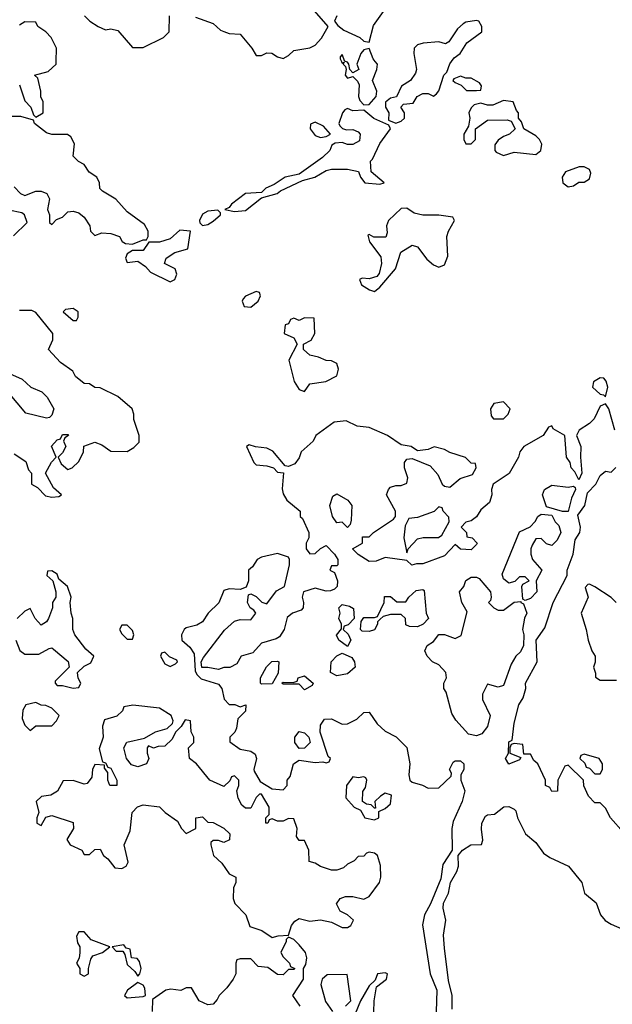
# Model space of a CAD drawing. Header units: inches. Extents: x 2701323 to 2964515, y 494916 to 722124.
# Tile 79 of 256: x 2763071 to 2765275, y 646497 to 650156. Entities that reach past the tile are written whole.
import ezdxf

# ---------------------------------------------------------------- set-up
doc = ezdxf.new("R2010")
doc.units = ezdxf.units.IN
doc.header["$MEASUREMENT"] = 0
doc.layers.add('C7664', color=7, linetype='Continuous')
doc.layers.add('C7665', color=7, linetype='Continuous')

msp = doc.modelspace()

# ---------------------------------------------------------------- linework, layer by layer
at = {"layer": 'C7664', "color": 2, "elevation": 2}
for points in [[(2763070, 649914), (2763090, 649854), (2763112, 649830), (2763122, 649802), (2763130, 649794), (2763158, 649810), (2763158, 649850), (2763148.9, 649868.9), (2763148.7, 649890), (2763138, 649938), (2763126, 649950), (2763176.4, 649963.6), (2763206, 649990), (2763206.3, 650000)], [(2764267, 650000), (2764270, 649994), (2764278, 649998), (2764274, 649990), (2764282, 649982), (2764284.7, 649970), (2764281, 649950), (2764290, 649938), (2764310, 649944.7), (2764327.5, 649927.5), (2764333.4, 649913.4), (2764330.7, 649870), (2764335.9, 649855.9), (2764350, 649838.8), (2764370, 649841), (2764396, 649870), (2764399.3, 649890), (2764382.7, 649930), (2764399, 649970), (2764401.2, 649990), (2764393.2, 650000)], [(2764328.2, 650000), (2764324.7, 649990), (2764332, 649970), (2764310, 649958), (2764298, 649970), (2764295.3, 649990), (2764290, 649998), (2764282, 650000)], [(2764541.4, 650000), (2764546.8, 649970), (2764542.8, 649957.2), (2764524.7, 649930), (2764490.9, 649909.1), (2764471.6, 649868.4), (2764450, 649864), (2764431, 649849), (2764430.8, 649830), (2764444, 649810), (2764442.8, 649782.8), (2764470, 649770.8), (2764490, 649778), (2764502, 649790), (2764502, 649810), (2764488.7, 649830), (2764498, 649842), (2764534, 649846), (2764549.4, 649870.6), (2764570, 649881), (2764590, 649881), (2764610, 649872), (2764620.4, 649879.6), (2764629, 649891), (2764648.7, 649950), (2764659.3, 649960.7), (2764670, 649991.3), (2764676.5, 650000)], [(2763050, 649534), (2763074, 649510), (2763090, 649502), (2763130, 649518), (2763150, 649518), (2763172, 649510), (2763182, 649490), (2763174, 649450), (2763182, 649430), (2763182, 649402), (2763190, 649394), (2763207.3, 649412.7), (2763230, 649422), (2763250, 649442), (2763270, 649444.7), (2763290, 649438), (2763310, 649422), (2763332, 649390), (2763334, 649370), (2763350, 649354), (2763376.4, 649363.6), (2763410, 649361), (2763442, 649350), (2763451.6, 649331.6), (2763463.6, 649323.6), (2763490, 649322), (2763530, 649338), (2763542, 649338), (2763548, 649350), (2763548, 649370), (2763534.6, 649394.6), (2763470, 649442), (2763428.4, 649488.4), (2763378, 649518), (2763368.4, 649528.4), (2763368, 649550), (2763358, 649570), (2763328.9, 649588.9), (2763310, 649618), (2763288.9, 649628.9), (2763269, 649649), (2763274, 649694), (2763260.4, 649720.4), (2763248.4, 649728.4), (2763190, 649728.7), (2763170, 649735.3), (2763126, 649770), (2763122, 649782), (2763075.3, 649795.3), (2763036.4, 649796.4)], [(2763048, 649352), (2763098, 649402), (2763088, 649430), (2763078, 649438), (2763030, 649448)], [(2763050, 648542), (2763094, 648514), (2763103.6, 648483.6), (2763114, 648470), (2763114, 648430), (2763136.9, 648416.9), (2763166.4, 648386.4), (2763190, 648382), (2763216.4, 648383.6), (2763226, 648390), (2763196.4, 648416.4), (2763166, 648470), (2763188.4, 648511.6), (2763206, 648530), (2763188.9, 648571.1), (2763210, 648594), (2763222, 648598), (2763230, 648614), (2763250, 648614), (2763252, 648610), (2763238, 648602), (2763234, 648590), (2763242, 648570), (2763230, 648546), (2763214, 648530), (2763225.4, 648505.4), (2763250, 648484.7), (2763266, 648490), (2763290, 648514), (2763308, 648550), (2763309, 648571), (2763350, 648586), (2763376, 648576), (2763410, 648552), (2763470, 648551.3), (2763494.6, 648565.4), (2763514.6, 648585.4), (2763515.3, 648610), (2763495.3, 648670), (2763495.3, 648690), (2763488.7, 648710), (2763435.5, 648755.5), (2763370, 648788), (2763350, 648788.7), (2763330, 648802), (2763310, 648804), (2763278, 648830), (2763268, 648850), (2763222, 648882), (2763178, 648930), (2763193.6, 648966.4), (2763194, 648990), (2763130, 649068), (2763115.3, 649075.3), (2763070, 649075.3)], [(2763010, 648851), (2763079.8, 648819.8), (2763112, 648790), (2763153.4, 648773.4), (2763172.7, 648752.7), (2763198, 648710), (2763190, 648686), (2763182, 648678), (2763170, 648675.3), (2763093.2, 648693.2), (2763028.7, 648770)], [(2765284, 648630), (2765262, 648710), (2765250, 648728), (2765230, 648719), (2765207.1, 648672.9), (2765190, 648655.3), (2765152, 648630), (2765142, 648610), (2765158, 648570), (2765156, 648530), (2765162, 648470), (2765150, 648446), (2765135.3, 648475.3), (2765122, 648490), (2765118, 648510), (2765104, 648530), (2765098, 648610), (2765055.3, 648635.3), (2765050, 648646), (2765038, 648642), (2765018, 648610), (2764946, 648570), (2764931, 648550), (2764926, 648530), (2764890.6, 648469.4), (2764831.3, 648430), (2764826, 648410), (2764826.8, 648390), (2764818, 648362), (2764785.8, 648334.2), (2764770, 648308.7), (2764750, 648294), (2764730, 648288), (2764712, 648270), (2764732, 648250), (2764734, 648234), (2764754, 648230), (2764772, 648210), (2764770, 648206), (2764750, 648186), (2764710, 648188), (2764690, 648206), (2764650, 648164), (2764570, 648133.2), (2764546, 648134), (2764529, 648129), (2764510, 648146), (2764430, 648157.2), (2764396.9, 648143.1), (2764370, 648142), (2764328.9, 648168.9), (2764308, 648190), (2764346, 648210), (2764346, 648234), (2764370, 648234), (2764386, 648250), (2764460.4, 648299.6), (2764468, 648310), (2764468.7, 648330), (2764435.3, 648390), (2764442, 648410), (2764450, 648418), (2764470, 648424.7), (2764490, 648424.7), (2764510, 648434), (2764513.6, 648453.6), (2764502, 648490), (2764502, 648510), (2764510, 648522), (2764530, 648524.7), (2764597.3, 648497.3), (2764625.4, 648465.4), (2764642, 648430), (2764650, 648422), (2764670, 648418), (2764709.1, 648450.9), (2764754.6, 648465.4), (2764768, 648490), (2764766, 648506), (2764750, 648508), (2764728.9, 648528.9), (2764670, 648548), (2764650, 648559), (2764611.6, 648568.4), (2764590, 648559), (2764550, 648554), (2764526, 648570), (2764490, 648575.3), (2764438, 648610), (2764370, 648640.9), (2764325.6, 648645.6), (2764284.7, 648664.7), (2764239.8, 648660.2), (2764172, 648610), (2764162, 648590), (2764118, 648550), (2764110, 648528), (2764094.4, 648505.6), (2764070, 648495.3), (2764058, 648498), (2764012.7, 648552.7), (2763990, 648564), (2763948, 648568), (2763923.6, 648576.4), (2763914, 648570), (2763942, 648510), (2763950, 648502), (2763990, 648498), (2764014, 648490), (2764030, 648474), (2764052, 648472), (2764047.3, 648412.7), (2764050, 648394), (2764064.7, 648370), (2764114, 648330), (2764114, 648310), (2764122, 648302), (2764146, 648250), (2764146, 648230), (2764136, 648210), (2764136, 648190), (2764150, 648171.3), (2764170, 648172), (2764189.1, 648190.9), (2764210, 648202), (2764242, 648170), (2764254, 648150), (2764254, 648130), (2764250, 648126), (2764230, 648126), (2764224.7, 648110), (2764242, 648102), (2764252, 648070), (2764251.3, 648050), (2764241, 648039), (2764226.8, 648033.2), (2764210, 648032.7), (2764170, 648042.7), (2764126, 648030), (2764120.7, 648010), (2764126, 647990), (2764124.7, 647970), (2764118, 647962), (2764084.7, 647950), (2764065.8, 647934.2), (2764054.8, 647890), (2764037.1, 647862.9), (2764024.9, 647855.1), (2763970, 647839), (2763937.3, 647802.7), (2763894, 647790), (2763878, 647762), (2763851.6, 647748.4), (2763830, 647748.7), (2763810, 647741.2), (2763770, 647749), (2763748.4, 647748.4), (2763746, 647770), (2763754.6, 647785.4), (2763832.5, 647887.5), (2763870, 647921), (2763890, 647926.8), (2763930, 647926), (2763948.7, 647950), (2763942, 647962), (2763928, 647970), (2763918, 647990), (2763922, 648018), (2763930, 648022), (2763950, 648012), (2763971.1, 647991.1), (2763990, 647984.7), (2764026.3, 648033.7), (2764055.3, 648050), (2764074, 648130), (2764074.5, 648150), (2764070, 648159), (2764030, 648172.7), (2763970, 648158), (2763954, 648150), (2763936.9, 648123.1), (2763922, 648110), (2763922, 648070), (2763912.7, 648047.3), (2763890, 648038), (2763850, 648041.2), (2763830, 648034), (2763810.7, 647989.3), (2763771.3, 647950), (2763750, 647918), (2763730, 647906), (2763690, 647895.3), (2763682, 647890), (2763672, 647870), (2763674, 647850), (2763703.6, 647823.6), (2763719.6, 647799.6), (2763723.6, 647736.4), (2763730, 647722), (2763746, 647706), (2763810, 647686.8), (2763822, 647670), (2763830.8, 647630.8), (2763850, 647611.3), (2763871.1, 647611.1), (2763890, 647602), (2763912, 647610), (2763910, 647586), (2763882, 647558), (2763876.9, 647523.1), (2763871.3, 647508.7), (2763852, 647490), (2763852.7, 647472.7), (2763890, 647444.7), (2763930, 647438), (2763946, 647426), (2763951, 647410), (2763941, 647370), (2763942.8, 647362.8), (2763964.7, 647324.7), (2764010, 647298), (2764050, 647294), (2764066, 647310), (2764066, 647330), (2764076.4, 647343.6), (2764088.7, 647390), (2764110, 647404.7), (2764170, 647396), (2764198, 647398), (2764210, 647394), (2764222, 647398), (2764226, 647410), (2764218, 647418), (2764188.7, 647508.7), (2764190, 647534), (2764204, 647556), (2764230, 647558), (2764270, 647538), (2764290, 647538.8), (2764324.1, 647555.9), (2764350, 647581), (2764370, 647582), (2764399.6, 647539.6), (2764430, 647512), (2764471.3, 647491.3), (2764510.7, 647450.7), (2764522, 647390), (2764518, 647350), (2764522, 647330), (2764530, 647322), (2764568.4, 647311.6), (2764590, 647300.7), (2764630, 647301), (2764675.3, 647344.7), (2764676.4, 647356.4), (2764668.7, 647370), (2764683.1, 647396.9), (2764690, 647402), (2764710, 647402), (2764722, 647390), (2764722, 647370), (2764711.3, 647350), (2764711.3, 647330), (2764726, 647290), (2764716.3, 647250), (2764683.4, 647176.6), (2764678, 647150), (2764678.8, 647070), (2764644.1, 647015.9), (2764637.1, 646962.9), (2764598, 646870), (2764576.4, 646830), (2764568.3, 646791.7), (2764597.1, 646610), (2764621.6, 646550), (2764618, 646430)], [(2765316, 647136), (2765268, 647190), (2765250, 647226), (2765230, 647246), (2765210, 647246), (2765186, 647270), (2765168.9, 647308.9), (2765168, 647330), (2765110, 647386), (2765098, 647382), (2765072, 647330), (2765071.3, 647288.7), (2765050, 647288), (2765042, 647302), (2765026, 647310), (2765026, 647330), (2764998, 647390), (2764983.1, 647403.1), (2764970, 647426), (2764946, 647426), (2764942, 647462), (2764910, 647466), (2764898, 647462), (2764894, 647450), (2764894, 647430), (2764934, 647414), (2764930, 647406), (2764890, 647389), (2764878, 647410), (2764888.7, 647430), (2764890, 647472), (2764902, 647478), (2764910, 647542), (2764927, 647610), (2764943.7, 647636.3), (2764952.7, 647670), (2764952.3, 647690), (2764995.1, 647770), (2764992, 647850), (2765023.8, 647896.2), (2765054.5, 647990), (2765106.6, 648090), (2765106.6, 648110), (2765129.5, 648170), (2765136.6, 648223.4), (2765154, 648250), (2765156, 648270), (2765146, 648314), (2765172.3, 648350), (2765182.5, 648397.5), (2765214, 648430), (2765230, 648462), (2765250, 648478), (2765270, 648474), (2765288.4, 648491.6)], [(2763056, 647850), (2763071.1, 647811.1), (2763090, 647798), (2763142, 647798), (2763180.4, 647819.6), (2763190, 647822), (2763196.9, 647816.9), (2763251.1, 647771.1), (2763254, 647750), (2763202, 647698), (2763202, 647690), (2763210, 647682), (2763230, 647682), (2763270, 647672), (2763290, 647674), (2763298, 647690), (2763288.4, 647708.4), (2763286, 647730), (2763310, 647754), (2763334.6, 647765.4), (2763346, 647790), (2763316.4, 647816.4), (2763275.3, 647870), (2763268, 647890), (2763268.7, 647930), (2763262, 647950), (2763258, 647990), (2763262, 648010), (2763248, 648050), (2763216.4, 648076.4), (2763210, 648095.3), (2763190, 648108), (2763174, 648106), (2763172, 648090), (2763194, 648070), (2763204.7, 648030), (2763204.7, 648010), (2763192, 647990), (2763192, 647970), (2763178, 647930), (2763170, 647918), (2763150, 647906), (2763128.7, 647930), (2763110, 647968), (2763090, 647958), (2763061, 647930)], [(2765289, 647990), (2765270, 648009), (2765210, 648048), (2765190, 648058), (2765183.6, 648056.4), (2765174, 648046), (2765184.7, 648010), (2765158.8, 647950), (2765178, 647890), (2765184.7, 647850), (2765198, 647810), (2765211.3, 647790), (2765211.1, 647768.9), (2765204.7, 647750), (2765212.7, 647727.3), (2765212.7, 647712.7), (2765230, 647702), (2765290, 647702)], [(2764679.5, 646479.5), (2764678.7, 646530), (2764665.1, 646585.1), (2764650, 646706), (2764646.7, 646753.3), (2764655.1, 646810), (2764645.4, 646854.6), (2764647.3, 646872.7), (2764666, 646910), (2764672.3, 646950), (2764697, 646990), (2764702.7, 647010), (2764702, 647050), (2764717.2, 647070), (2764749, 647090), (2764788.7, 647091.3), (2764793.6, 647106.4), (2764787.6, 647147.6), (2764789.6, 647170), (2764803.7, 647196.3), (2764810, 647201), (2764836, 647204), (2764871.3, 647231.3), (2764890, 647232), (2764910, 647222), (2764916, 647216), (2764922, 647190), (2764951.3, 647130), (2764990, 647098), (2765018.8, 647058.8), (2765042, 647042), (2765111.3, 647010), (2765161, 646950), (2765171.3, 646910), (2765214.4, 646874.4), (2765231, 646830), (2765248, 646808), (2765270, 646794.8), (2765310, 646778)], [(2764114, 646490), (2764086, 646530), (2764126, 646590), (2764126, 646630), (2764134.6, 646645.4), (2764139, 646670), (2764134, 646690), (2764110, 646718), (2764090, 646738), (2764070, 646746), (2764062, 646738), (2764062, 646730), (2764042, 646690), (2764050, 646674), (2764074, 646650), (2764078, 646638), (2764094, 646630), (2764090, 646626), (2764070, 646626), (2764050, 646606), (2764030, 646608), (2763993.2, 646633.2), (2763958, 646638), (2763930, 646666), (2763890, 646666), (2763878, 646662), (2763874, 646650), (2763874, 646610), (2763864.7, 646590), (2763841.4, 646558.6), (2763812, 646530), (2763805.4, 646514.6), (2763790, 646498), (2763770, 646495.3), (2763738, 646510), (2763710, 646558), (2763690, 646558), (2763670, 646548.7), (2763632.7, 646552.7), (2763614, 646550), (2763564.7, 646515.3), (2763562.8, 646470)], [(2764282, 646490), (2764302, 646510), (2764288, 646608), (2764214, 646606), (2764196, 646590), (2764190.7, 646570), (2764207.5, 646507.5), (2764234, 646470)], [(2764388, 646468), (2764388.7, 646510), (2764398, 646562), (2764435.3, 646590), (2764438, 646610), (2764430, 646614), (2764402, 646610), (2764392.7, 646587.3), (2764370, 646566), (2764338, 646510), (2764318, 646462)]]:
    msp.add_lwpolyline(points, dxfattribs=at)
for points in [[(2764710, 649946), (2764684.7, 649935.3), (2764682, 649930), (2764690, 649922), (2764712.7, 649912.7), (2764732.7, 649892.7), (2764770, 649892), (2764786, 649894), (2764788, 649910), (2764780.4, 649920.4), (2764750, 649938), (2764730, 649938)], [(2764870, 649855.3), (2764830, 649838), (2764810, 649838), (2764786, 649846), (2764761, 649839), (2764750, 649828), (2764741, 649810), (2764744.7, 649790), (2764739.6, 649760.4), (2764722, 649730), (2764722, 649710), (2764730, 649694), (2764750, 649694), (2764766, 649710), (2764766, 649750), (2764810, 649782), (2764883.6, 649783.6), (2764898, 649778), (2764914, 649750), (2764892, 649730), (2764870, 649722), (2764850, 649708), (2764838, 649690), (2764838, 649670), (2764842.8, 649662.8), (2764870, 649651), (2764910, 649662.8), (2764990, 649654.8), (2765009, 649670), (2765012.5, 649692.5), (2765004, 649710), (2764990, 649724), (2764946, 649750), (2764936.4, 649776.4), (2764926, 649790), (2764926, 649810), (2764918, 649818), (2764906, 649850)], [(2764290, 649825.2), (2764279.8, 649820.2), (2764271, 649810), (2764258, 649770), (2764261, 649761), (2764270.9, 649750.9), (2764286.4, 649746.4), (2764310, 649748), (2764330, 649739.1), (2764337.1, 649730), (2764334.8, 649705.2), (2764310, 649691.6), (2764290, 649692), (2764270, 649699), (2764243.6, 649696.4), (2764231, 649689), (2764224.7, 649670), (2764196.8, 649643.2), (2764110, 649582), (2764058, 649570), (2764016.8, 649543.2), (2763986, 649530), (2763970, 649514), (2763910, 649509.2), (2763858, 649470), (2763850, 649458), (2763834, 649450), (2763870, 649442.8), (2763910, 649446.8), (2763970, 649494), (2764028, 649510), (2764040.1, 649519.9), (2764122, 649558), (2764168, 649570), (2764210, 649594.8), (2764230, 649600.7), (2764290, 649600.7), (2764331.1, 649591.1), (2764338, 649570), (2764354, 649550), (2764410, 649544.7), (2764426, 649550), (2764378, 649590), (2764375.3, 649630), (2764382.7, 649637.3), (2764410, 649696), (2764449.2, 649750), (2764444, 649764), (2764388, 649788), (2764350, 649819), (2764310, 649817)], [(2764170, 649775.3), (2764152, 649768), (2764151.3, 649750), (2764170, 649724.7), (2764190, 649718), (2764210, 649722), (2764226, 649730), (2764200.4, 649760.4)], [(2765170, 649609), (2765151.1, 649608.9), (2765101, 649590), (2765088, 649570), (2765091, 649550), (2765110, 649534.8), (2765130, 649538), (2765150, 649552), (2765170, 649551.3), (2765190, 649564.7), (2765195.1, 649584.9), (2765190, 649599)], [(2763808, 649448), (2763770, 649444), (2763750, 649433.2), (2763738.8, 649410), (2763740.7, 649400.7), (2763750, 649391.3), (2763770, 649394.8), (2763790, 649407.3), (2763818, 649430), (2763818, 649438)], [(2764510, 649455.3), (2764490, 649454), (2764442.8, 649410), (2764434.8, 649390), (2764436.9, 649363.1), (2764432.7, 649347.3), (2764388, 649348), (2764370, 649358), (2764365.4, 649354.6), (2764371.3, 649330), (2764414.4, 649274.4), (2764416, 649250), (2764407.3, 649212.7), (2764399.1, 649200.9), (2764370, 649193.2), (2764344.7, 649195.3), (2764334, 649190), (2764342, 649170), (2764371.3, 649151.3), (2764390, 649146), (2764410, 649162), (2764468.7, 649230), (2764488.7, 649291.3), (2764530, 649318), (2764550, 649312), (2764585.2, 649265.2), (2764610, 649244.7), (2764630, 649236), (2764650, 649244.7), (2764663.1, 649276.9), (2764659.3, 649350), (2764665.2, 649370), (2764688, 649410), (2764682, 649422), (2764630, 649429.5), (2764569.4, 649429.4), (2764537.2, 649437.2)], [(2763666.8, 649373.2), (2763630, 649341.2), (2763590.6, 649329.4), (2763551.1, 649328.9), (2763530, 649298), (2763490, 649298), (2763470, 649286), (2763464.7, 649270), (2763470, 649254), (2763510, 649258), (2763538, 649238), (2763556.9, 649216.9), (2763630, 649181), (2763648, 649190), (2763655.3, 649210), (2763648.7, 649230), (2763608.7, 649250), (2763615.3, 649270), (2763648, 649290), (2763696.4, 649303.6), (2763706, 649370)], [(2763950, 649146), (2763910, 649128), (2763902, 649118), (2763898, 649110), (2763906, 649090), (2763930, 649086.8), (2763958, 649110), (2763966, 649130), (2763962, 649142)], [(2763270, 649082), (2763241, 649079), (2763232, 649070), (2763270, 649038), (2763282, 649038), (2763288, 649050), (2763288, 649070)], [(2764130, 649048), (2764110, 649038), (2764090, 649046), (2764078, 649042), (2764070, 649026), (2764058, 649022), (2764054, 648990), (2764090, 648974), (2764102, 648950), (2764071.3, 648890), (2764091.1, 648811.1), (2764110, 648782), (2764130, 648774), (2764150, 648802), (2764209.1, 648810.9), (2764250, 648832), (2764256.5, 648856.5), (2764250, 648878), (2764230, 648888), (2764210, 648888.7), (2764182, 648902), (2764149.3, 648909.3), (2764126, 648930), (2764126, 648950), (2764154.6, 648965.4), (2764168, 648990), (2764166, 649046)], [(2765230, 648825.2), (2765204.7, 648810), (2765201, 648790), (2765230, 648764.7), (2765242, 648762), (2765250, 648754), (2765258, 648790), (2765251.9, 648811.9), (2765243.1, 648823.1)], [(2764870, 648735.3), (2764834, 648730), (2764822, 648710), (2764823.6, 648683.6), (2764832.7, 648672.7), (2764870, 648672), (2764888, 648690), (2764895.3, 648710)], [(2765110, 648418), (2765130, 648422), (2765136.9, 648416.9), (2765138, 648410), (2765122.8, 648377.2), (2765110, 648328), (2765090, 648328), (2765030, 648346), (2765015.3, 648390), (2765022, 648410), (2765050, 648426)], [(2764290, 648268.7), (2764270, 648288), (2764250, 648286), (2764234, 648310), (2764224, 648350), (2764235.3, 648384.7), (2764250, 648394), (2764290.7, 648370.7), (2764306, 648350), (2764303.6, 648296.4), (2764299.6, 648280.4)], [(2764630, 648346), (2764611.6, 648328.4), (2764550, 648306), (2764518, 648302), (2764504.7, 648275.3), (2764498.8, 648230), (2764510, 648174), (2764515.3, 648190), (2764550, 648226.8), (2764571.6, 648231.6), (2764628.4, 648231.6), (2764640.4, 648239.6), (2764668, 648290), (2764667.3, 648307.3), (2764646, 648330), (2764642, 648342)], [(2765050, 648202), (2765030, 648208), (2765010, 648228), (2764990, 648226), (2764976.9, 648203.1), (2764971.3, 648190), (2764971.3, 648170), (2764978, 648150), (2765012, 648110), (2764991.3, 648070), (2764994, 648030), (2764970, 648005.2), (2764950, 647998), (2764942, 648002), (2764938, 648050), (2764942, 648058), (2764966, 648070), (2764950, 648086), (2764930, 648086), (2764912, 648068), (2764890, 648062), (2764870, 648078), (2764864.7, 648095.3), (2764930, 648252), (2764968.7, 648271.3), (2764988.4, 648291.6), (2764998, 648310), (2765010, 648318), (2765050, 648314), (2765062, 648290), (2765076, 648276), (2765082.8, 648250), (2765070, 648222)], [(2764850, 647962), (2764870, 647962), (2764910, 647991.3), (2764934, 647994), (2764934, 647990), (2764944.7, 647984.7), (2764956.3, 647950), (2764947.9, 647932.1), (2764940.5, 647890), (2764945.5, 647870), (2764944.9, 647830), (2764933.8, 647806.2), (2764916, 647790), (2764898.8, 647761.2), (2764870, 647682), (2764850, 647675.3), (2764810, 647686), (2764792, 647650), (2764792, 647630), (2764821, 647570), (2764810, 647528.7), (2764790, 647502), (2764770, 647494), (2764740.2, 647500.2), (2764692.9, 647552.9), (2764678, 647578), (2764656.4, 647656.4), (2764648, 647670), (2764648, 647690), (2764658, 647710), (2764655.3, 647730), (2764630, 647758), (2764606, 647770), (2764586, 647790), (2764578, 647810), (2764586, 647830), (2764610, 647844.7), (2764629.3, 647870.7), (2764650, 647870.8), (2764690, 647856), (2764712.1, 647867.9), (2764735.3, 647955.3), (2764715.3, 647990), (2764706, 648030), (2764722, 648050), (2764730, 648072), (2764750, 648084.7), (2764770, 648084.7), (2764779.8, 648079.8), (2764822, 648030), (2764824.7, 648010), (2764822, 647998), (2764814, 647990), (2764834, 647970)], [(2764550, 647899), (2764520.4, 647900.4), (2764507.3, 647907.3), (2764506, 647930), (2764490, 647946), (2764450, 647946), (2764422, 647938), (2764411.3, 647928.7), (2764402, 647918), (2764402, 647910), (2764390, 647888.7), (2764370, 647882), (2764344, 647884), (2764338, 647890), (2764340.4, 647919.6), (2764350, 647934), (2764390, 647934), (2764402, 647938), (2764426, 647990), (2764427.3, 648012.7), (2764450, 648012), (2764472.7, 647992.7), (2764507.3, 647992.7), (2764518, 648010), (2764545.2, 648034.8), (2764570, 648038), (2764574.8, 648034.8), (2764582, 647950), (2764591.3, 647930), (2764570.9, 647909.1)], [(2764290, 647826), (2764258, 647850), (2764249.1, 647869.1), (2764267.3, 647892.7), (2764268, 647910), (2764258, 647930), (2764262, 647950), (2764258, 647970), (2764270, 647982), (2764296.9, 647976.9), (2764312.7, 647967.3), (2764314, 647930), (2764292.7, 647907.3), (2764278, 647902), (2764274, 647890), (2764292.7, 647872.7), (2764302, 647850)], [(2763470, 647906), (2763450, 647906), (2763442, 647890), (2763450, 647874), (2763470, 647854), (2763490, 647854), (2763495.3, 647870), (2763490, 647886)], [(2763610, 647806), (2763598, 647802), (2763594, 647790), (2763610, 647762), (2763630, 647752), (2763650, 647762), (2763658, 647770), (2763655.3, 647775.3), (2763628, 647788)], [(2764250, 647718), (2764226, 647730), (2764229, 647770), (2764250, 647791.3), (2764270, 647802), (2764305.4, 647785.4), (2764316, 647770), (2764318, 647750), (2764290, 647725.2)], [(2763970, 647686), (2763966, 647690), (2763966, 647710), (2763989.1, 647750.9), (2764008.9, 647771.1), (2764030, 647772), (2764034, 647770), (2764032, 647728), (2764010, 647688)], [(2764130, 647666), (2764110, 647686), (2764050, 647686), (2764046, 647690), (2764050, 647694), (2764087.3, 647692.7), (2764102, 647698), (2764106, 647710), (2764130, 647718), (2764162, 647690), (2764158, 647682)], [(2763130, 647618), (2763094, 647610), (2763082, 647590), (2763079.6, 647559.6), (2763090, 647534), (2763110, 647514), (2763130, 647532), (2763190, 647532), (2763208, 647550), (2763218, 647570), (2763190, 647598), (2763167.3, 647607.3), (2763150, 647608)], [(2763492, 647608), (2763458, 647602), (2763452.7, 647587.3), (2763432, 647568), (2763386.4, 647553.6), (2763378, 647530), (2763381, 647490), (2763366, 647446), (2763378, 647398), (2763390, 647394), (2763398, 647378), (2763410, 647374), (2763432, 647330), (2763432, 647310), (2763406, 647310), (2763398, 647330), (2763398, 647358), (2763386, 647374), (2763386, 647386), (2763350, 647388), (2763341, 647370), (2763338.8, 647341.2), (2763322, 647318), (2763310, 647315.3), (2763270, 647328.7), (2763232.7, 647327.3), (2763211.1, 647288.9), (2763186.4, 647273.6), (2763151.3, 647268.7), (2763132, 647250), (2763142, 647210), (2763134, 647190), (2763134, 647170), (2763150, 647162), (2763168, 647192), (2763190, 647198), (2763270, 647172), (2763271.3, 647150), (2763246, 647110), (2763258, 647090), (2763302, 647070), (2763310, 647054), (2763330, 647054), (2763350, 647072), (2763370, 647074), (2763382, 647050), (2763398, 647038), (2763424.7, 647004.7), (2763450, 647002), (2763466, 647010), (2763474.6, 647025.4), (2763459, 647090), (2763482, 647142), (2763489, 647210), (2763509.1, 647230.9), (2763530, 647238.8), (2763590.9, 647230.9), (2763612, 647210), (2763658, 647178), (2763672, 647150), (2763690, 647132), (2763726, 647150), (2763726, 647190), (2763750, 647194), (2763770, 647174), (2763790, 647172), (2763830, 647152), (2763852, 647130), (2763851.3, 647108.7), (2763830, 647098), (2763810, 647106), (2763790, 647106), (2763782, 647098), (2763782, 647090), (2763792, 647050), (2763822, 647022), (2763850, 646982), (2763874, 646970), (2763874, 646950), (2763866, 646930), (2763864.7, 646890), (2763871.1, 646871.1), (2763911.3, 646830), (2763926.4, 646786.4), (2763970.7, 646770.7), (2764010, 646744.7), (2764031.6, 646751.6), (2764070, 646754), (2764082, 646790), (2764093.6, 646806.4), (2764110, 646816), (2764150, 646806), (2764190, 646811), (2764230, 646802.8), (2764270, 646782.8), (2764290, 646782.8), (2764302, 646790), (2764312.7, 646810), (2764290, 646829), (2764262.5, 646842.5), (2764249.1, 646870.9), (2764262, 646890), (2764282.5, 646897.5), (2764310, 646897.3), (2764350, 646887.7), (2764370, 646898), (2764408.7, 646950), (2764414, 646970), (2764412.9, 647012.9), (2764402, 647050), (2764390, 647059), (2764370, 647062), (2764361, 647059), (2764350, 647048), (2764330, 647046), (2764314, 647030), (2764290, 647018), (2764275.3, 647004.7), (2764250, 646995.3), (2764230, 646995.3), (2764189, 647009), (2764170, 647022), (2764147.3, 647027.3), (2764146, 647070), (2764130, 647106), (2764110, 647106), (2764100.4, 647120.4), (2764102, 647150), (2764090, 647186), (2764070, 647188), (2764050, 647178), (2764030, 647178), (2764010, 647186), (2763998, 647182), (2763994, 647170), (2763986, 647170), (2763986, 647190), (2763998, 647202), (2763999, 647230), (2763970, 647278), (2763962, 647278), (2763950, 647266), (2763930, 647226), (2763910, 647226), (2763896.4, 647236.4), (2763883.1, 647263.1), (2763878, 647290), (2763886, 647310), (2763886, 647330), (2763870, 647346), (2763858, 647342), (2763852.7, 647327.3), (2763830, 647306), (2763778, 647330), (2763728, 647390), (2763702, 647410), (2763698, 647450), (2763718, 647470), (2763718, 647490), (2763708, 647510), (2763706, 647550), (2763686, 647554), (2763671.3, 647528.7), (2763650, 647508), (2763638, 647482), (2763610, 647456), (2763585.2, 647454.8), (2763568.4, 647448.4), (2763550, 647458), (2763544.7, 647450), (2763544.7, 647430), (2763551.3, 647410), (2763542, 647390), (2763510, 647379), (2763486.3, 647386.3), (2763468, 647410), (2763458, 647450), (2763469, 647471), (2763534.6, 647485.4), (2763575.3, 647510), (2763618.6, 647521.4), (2763639.3, 647540.7), (2763641.2, 647550), (2763634, 647570), (2763590, 647597)], [(2764110, 647448), (2764094, 647470), (2764094, 647490), (2764110, 647511), (2764130, 647506), (2764146, 647490), (2764151.3, 647470), (2764130, 647448.7)], [(2765170, 647426), (2765158, 647422), (2765154, 647410), (2765172.7, 647392.7), (2765178, 647378), (2765190, 647374), (2765210, 647354), (2765230, 647354), (2765238, 647370), (2765238, 647390), (2765226, 647410)], [(2764350, 647342), (2764330, 647339), (2764310, 647342), (2764286, 647310), (2764283.6, 647263.6), (2764314, 647230), (2764338, 647218), (2764354, 647190), (2764390, 647182), (2764406, 647190), (2764406, 647214), (2764430, 647224.7), (2764450, 647242), (2764454, 647274), (2764430, 647282), (2764412, 647270), (2764392, 647250), (2764394, 647226), (2764390, 647226), (2764378, 647238), (2764360.4, 647240.4), (2764346, 647250), (2764347.3, 647287.3), (2764357.2, 647302.8), (2764362, 647330), (2764358, 647338)], [(2763310, 646766), (2763290, 646766), (2763282, 646750), (2763285.4, 646725.4), (2763294, 646710), (2763294, 646690), (2763291.6, 646668.4), (2763282, 646650), (2763294, 646630), (2763294, 646610), (2763310, 646602), (2763326, 646610), (2763326, 646630), (2763335.3, 646664.7), (2763343.1, 646676.9), (2763378, 646690), (2763406, 646710), (2763336.4, 646736.4)], [(2763458, 646718), (2763414, 646710), (2763430, 646694), (2763454, 646694), (2763462, 646682), (2763470, 646644.7), (2763498.8, 646618.8), (2763510, 646602), (2763518, 646610), (2763522, 646630), (2763516.4, 646656.4), (2763507.3, 646667.3), (2763486, 646670), (2763482, 646702), (2763466, 646706)], [(2763510, 646578), (2763472, 646550), (2763461, 646530), (2763470, 646521), (2763530, 646526), (2763538, 646530), (2763536.5, 646556.5), (2763530, 646568)]]:
    msp.add_lwpolyline(points, close=True, dxfattribs=at)
at = {"layer": 'C7665', "color": 2, "elevation": 2}
for points in [[(2763312, 650170), (2763332, 650150), (2763362, 650130), (2763390, 650118), (2763410, 650122), (2763435.3, 650115.3), (2763490, 650052), (2763530, 650052), (2763606, 650090), (2763626, 650110), (2763628, 650170)], [(2763724.5, 650164.5), (2763790, 650141), (2763816.9, 650116.9), (2763830, 650111.3), (2763850, 650104.7), (2763890, 650102), (2763934, 650050), (2763950, 650022), (2763970, 650022), (2763990, 650032), (2764008.7, 650031.3), (2764030, 650018), (2764050, 650012), (2764070, 650022), (2764090, 650041), (2764149.4, 650050.6), (2764170, 650061), (2764193.2, 650086.8), (2764218, 650130), (2764158, 650198)], [(2764250.6, 650169.4), (2764242, 650150), (2764254, 650134), (2764276.3, 650116.3), (2764336, 650090), (2764350, 650076), (2764370, 650072), (2764386, 650134), (2764436.4, 650203.6)], [(2763206.3, 650000), (2763208, 650050), (2763188, 650090), (2763168, 650110), (2763138, 650130), (2763130, 650146), (2763090, 650148), (2763070, 650135.3)], [(2764676.5, 650000), (2764686.6, 650013.4), (2764708.7, 650030), (2764734, 650070), (2764789, 650110), (2764789, 650130), (2764778, 650150), (2764770, 650153.2), (2764730, 650146.6), (2764719.9, 650140.1), (2764698.5, 650121.5), (2764666.4, 650073.6), (2764654.4, 650065.6), (2764630, 650073.2), (2764571.1, 650068.9), (2764550, 650062), (2764538, 650050), (2764536, 650030), (2764541.4, 650000)], [(2764282, 650000), (2764280.4, 650000.4), (2764270, 650026), (2764262, 650018), (2764262, 650010), (2764267, 650000)], [(2764393.2, 650000), (2764385.2, 650010), (2764370, 650048.7), (2764350, 650044), (2764338.8, 650030), (2764328.2, 650000)]]:
    msp.add_lwpolyline(points, dxfattribs=at)

doc.saveas('drawing.dxf')
